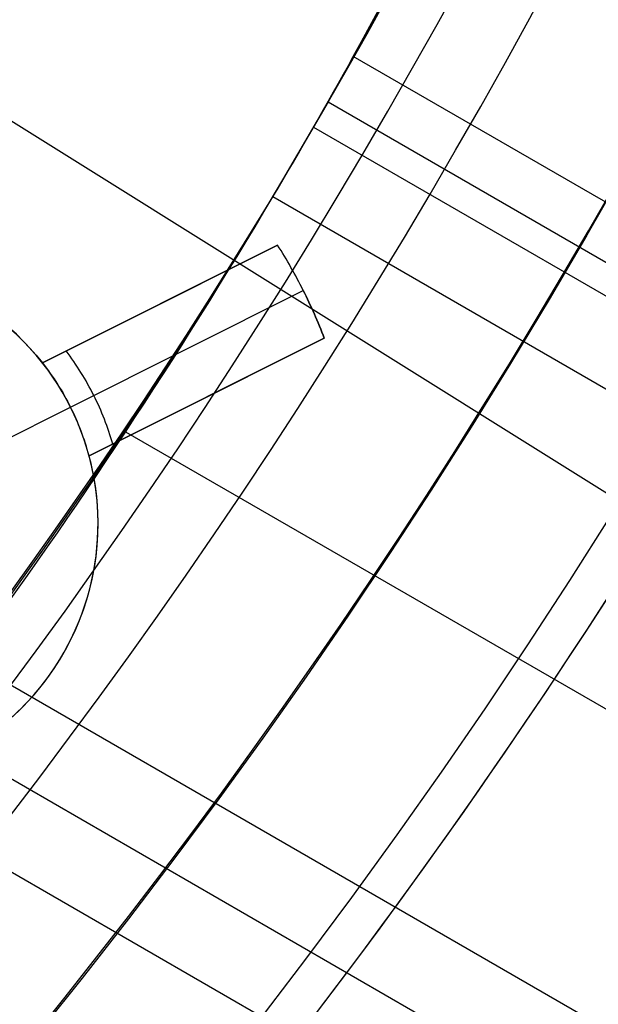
# Model space of a CAD drawing. Extents: x 16051 to 17254, y -2088 to -1046.
# Tile 30 of 62: x 16698.06 to 16703.61, y -1742.48 to -1733.02. Entities that reach past the tile are written whole.
import ezdxf

# ---------------------------------------------------------------- set-up
doc = ezdxf.new("R2010")
doc.units = 0
doc.layers.get('0').update_dxf_attribs({"linetype": 'CONTINUOUS'})
doc.layers.add('COLOR', color=7, linetype='CONTINUOUS')
doc.layers.add('LUZ', color=7, linetype='CONTINUOUS')

msp = doc.modelspace()

# ---------------------------------------------------------------- linework, layer by layer
for p, q in [((16708.72491494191, -1737.683498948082, 64.22825029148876), (16701.26187783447, -1733.374712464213, 64.2282502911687)), ((16708.29432557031, -1738.013457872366, 66.39653443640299), (16701.01937936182, -1733.813265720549, 66.39653443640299)), ((16700.88138962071, -1734.05180246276, 64.65119377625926), (16708.16091527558, -1738.254638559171, 64.65119377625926)), ((16707.84723697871, -1738.97030128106, 65.07413726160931), (16700.4896785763, -1734.722412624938, 65.07413718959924)), ((16699.07627498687, -1736.977238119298, 65.44447049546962), (17222.23388596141, -2039.02242564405, 65.44447049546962)), ((17220.90416698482, -2041.325566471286, 65.81480376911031), (16697.5515815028, -1739.167810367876, 65.81480377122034)), ((16697.07760533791, -1739.790925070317, 66.23774725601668), (17220.51585636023, -2041.998140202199, 66.23774725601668)), ((17220.12754573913, -2042.670713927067, 66.66069073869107), (16696.59214691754, -1740.407410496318, 66.66069074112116))]:
    msp.add_line(p, q)
at = {"extrusion": (0.1124755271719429, 0.1948133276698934, 0.9743700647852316)}
msp.add_lwpolyline([(-15309.47030365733, -6720.994009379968), (-15309.98085325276, -6720.685040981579), (-15310.48939906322, -6720.371376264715), (-15310.99588066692, -6720.053034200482), (-15311.50023783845, -6719.730034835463), (-15312.00241057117, -6719.402399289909), (-15312.50233909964, -6719.070149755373), (-15312.99996392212, -6718.733309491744), (-15313.49522582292, -6718.391902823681), (-15313.98806589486, -6718.045955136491), (-15314.47842556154, -6717.695492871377), (-15314.96624659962, -6717.340543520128), (-15315.45147116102, -6716.981135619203), (-15315.93404179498, -6716.617298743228), (-15316.41390147, -6716.24906349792), (-15316.89099359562, -6715.876461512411), (-15317.36526204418, -6715.499525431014), (-15317.83665117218, -6715.118288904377), (-15318.30510584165, -6714.732786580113), (-15318.7705714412, -6714.343054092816), (-15319.23299390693, -6713.949128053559), (-15319.69231974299, -6713.551046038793), (-15320.14849604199, -6713.148846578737), (-15320.6014705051, -6712.742569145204), (-15321.05119146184, -6712.332254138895), (-15321.49760788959, -6711.917942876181), (-15321.94066943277, -6711.499677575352), (-15322.38032642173, -6711.077501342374), (-15322.8165298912, -6710.651458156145), (-15323.24923159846, -6710.221592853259), (-15323.67838404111, -6709.787951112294), (-15324.10394047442, -6709.350579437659), (-15324.52585492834, -6708.909525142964), (-15324.94408222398, -6708.464836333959), (-15325.35857798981, -6708.016561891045), (-15325.76929867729, -6707.564751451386), (-15326.17620157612, -6707.10945539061), (-15326.579244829, -6706.65072480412), (-15326.9783874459, -6706.188611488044), (-15327.37358931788, -6705.723167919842), (-15327.76481123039, -6705.25444723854), (-15328.15201487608, -6704.782503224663), (-15328.53516286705, -6704.307390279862), (-15328.91421874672, -6703.829163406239), (-15329.28914700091, -6703.347878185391), (-15329.65991306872, -6702.863590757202), (-15330.02648335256, -6702.376357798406), (-15330.38882522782, -6701.886236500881), (-15330.74690705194, -6701.393284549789), (-15331.10069817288, -6700.897560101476), (-15331.4501689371, -6700.399121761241), (-15331.79529069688, -6699.898028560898), (-15332.13603581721, -6699.394339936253), (-15332.47237768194, -6698.888115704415), (-15332.80429069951, -6698.379416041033), (-15333.131750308, -6697.868301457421), (-15333.45473297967, -6697.354832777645), (-15333.77321622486, -6696.839071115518), (-15334.08717859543, -6696.321077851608), (-15334.39659968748, -6695.800914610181), (-15334.7014601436, -6695.278643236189), (-15335.00174165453, -6694.754325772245), (-15335.29742696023, -6694.228024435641), (-15335.58849985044, -6693.699801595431), (-15335.87494516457, -6693.16971974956), (-15336.15674879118, -6692.637841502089), (-15336.4338976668, -6692.10422954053), (-15336.70637977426, -6691.56894661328), (-15336.97418414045, -6691.032055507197), (-15337.23730083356, -6690.493619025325), (-15337.49572095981, -6689.953699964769), (-15337.74943665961, -6689.41236109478), (-15337.9984411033, -6688.869665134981), (-15338.24272848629, -6688.325674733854), (-15338.48229402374, -6687.780452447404), (-15338.71713394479, -6687.234060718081), (-15338.94724548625, -6686.686561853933), (-15339.1726268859, -6686.138018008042), (-15339.39327737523, -6685.588491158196), (-15339.60919717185, -6685.038043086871), (-15339.82038747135, -6684.486735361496), (-15340.02685043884, -6683.934629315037), (-15340.22858919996, -6683.381786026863), (-15340.42560783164, -6682.828266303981), (-15340.61791135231, -6682.274130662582), (-15340.80550571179, -6681.719439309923), (-15340.98839778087, -6681.164252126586), (-15341.16659534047, -6680.60862864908), (-15341.34010707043, -6680.05262805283), (-15341.50894253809, -6679.496309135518), (-15341.67311218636, -6678.939730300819), (-15341.83262732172, -6678.382949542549), (-15341.98750010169, -6677.826024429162), (-15342.13774352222, -6677.269012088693), (-15342.28337140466, -6676.711969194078), (-15342.42439838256, -6676.154951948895), (-15342.56083988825, -6675.598016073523), (-15342.69271213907, -6675.04121679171), (-15342.82003212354, -6674.484608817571), (-15342.9428175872, -6673.928246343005), (-15343.06108701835, -6673.37218302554), (-15343.17485963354, -6672.816471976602), (-15343.28415536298, -6672.261165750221), (-15343.38899483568, -6671.70631633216), (-15343.48939936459, -6671.15197512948), (-15343.58539093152, -6670.598192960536), (-15343.67699217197, -6670.045020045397), (-15343.76422635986, -6669.492505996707), (-15343.84711739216, -6668.940699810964), (-15343.92568977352, -6668.389649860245), (-15343.99996860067, -6667.839403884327), (-15344.06997954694, -6667.290008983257), (-15344.13574884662, -6666.741511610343), (-15344.19730327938, -6666.19395756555), (-15344.25467015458, -6665.64739198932), (-15344.30787729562, -6665.101859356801), (-15344.35695302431, -6664.5574034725), (-15344.4019261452, -6664.014067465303), (-15344.44282592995, -6663.471893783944), (-15344.4796821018, -6662.930924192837), (-15344.51252481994, -6662.391199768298), (-15344.54138466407, -6661.852760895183), (-15344.56629261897, -6661.315647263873), (-15344.58728005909, -6660.779897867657), (-15344.60437873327, -6660.245551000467), (-15344.61762074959, -6659.712644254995), (-15344.6270385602, -6659.181214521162), (-15344.63266494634, -6658.651297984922), (-15344.63453300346, -6658.122930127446), (-15344.6327337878, -6657.604389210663), (-15344.62731513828, -6657.08435597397), (-15344.61824576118, -6656.562863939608), (-15344.60549465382, -6656.039947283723), (-15344.58903111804, -6655.51564083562), (-15344.56882477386, -6654.989980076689), (-15344.54484557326, -6654.463001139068), (-15344.51706381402, -6653.934740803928), (-15344.48545015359, -6653.405236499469), (-15344.44997562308, -6652.874526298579), (-15344.41061164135, -6652.342648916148), (-15344.36733002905, -6651.809643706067), (-15344.32010302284, -6651.275550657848), (-15344.26890328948, -6650.740410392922), (-15344.21370394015, -6650.204264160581), (-15344.15447854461, -6649.667153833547), (-15344.09120114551, -6649.129121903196), (-15344.02384627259, -6648.590211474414), (-15343.952388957, -6648.050466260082), (-15343.87680474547, -6647.509930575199), (-15343.79706971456, -6646.968649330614), (-15343.71316048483, -6646.426668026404), (-15343.62505423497, -6645.884032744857), (-15343.53272871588, -6645.340790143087), (-15343.43616226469, -6644.796987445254), (-15343.33533381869, -6644.252672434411), (-15343.2302229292, -6643.707893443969), (-15343.1208097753, -6643.162699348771), (-15343.00707517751, -6642.617139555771), (-15342.8890006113, -6642.07126399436), (-15342.76656822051, -6641.525123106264), (-15342.63976083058, -6640.978767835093), (-15342.50856196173, -6640.432249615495), (-15342.37295584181, -6639.885620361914), (-15342.23292741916, -6639.338932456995), (-15342.08846237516, -6638.792238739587), (-15341.93954713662, -6638.245592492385), (-15341.78616888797, -6637.699047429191), (-15341.62831558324, -6637.15265768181), (-15341.46597595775, -6636.606477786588), (-15341.29913953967, -6636.060562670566), (-15341.12779666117, -6635.514967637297), (-15340.95193846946, -6634.969748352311), (-15340.77155693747, -6634.424960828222), (-15340.58664487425, -6633.880661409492), (-15340.39719593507, -6633.336906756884), (-15340.20320463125, -6632.793753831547), (-15340.00466633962, -6632.251259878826), (-15339.80157731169, -6631.709482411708), (-15339.59393468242, -6631.168479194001), (-15339.38173647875, -6630.628308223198), (-15339.16498162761, -6630.089027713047), (-15338.94366996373, -6629.55069607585), (-15338.71780223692, -6629.013371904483), (-15338.48738011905, -6628.477113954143), (-15338.25240621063, -6627.941981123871), (-15338.01288404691, -6627.40803243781), (-15337.76881810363, -6626.875327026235), (-15337.52021380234, -6626.343924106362), (-15337.26707751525, -6625.813882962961), (-15337.00941656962, -6625.285262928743), (-15336.74723925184, -6624.758123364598), (-15336.48055481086, -6624.232523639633), (-15336.20937346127, -6623.708523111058), (-15335.93370638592, -6623.186181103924), (-15335.65356573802, -6622.665556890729), (-15335.36896464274, -6622.146709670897), (-15335.07991719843, -6621.629698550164), (-15334.78643847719, -6621.114582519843), (-15334.48854452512, -6620.601420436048), (-15334.18625236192, -6620.090270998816), (-15333.87957998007, -6619.581192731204), (-15333.5685463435, -6619.074243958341), (-15333.25317138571, -6618.569482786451), (-15332.93347600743, -6618.066967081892), (-15332.60948207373, -6617.566754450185), (-15332.28121241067, -6617.068902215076), (-15331.94869080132, -6616.573467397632), (-15331.61194198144, -6616.080506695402), (-15331.2709916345, -6615.590076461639), (-15330.92586638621, -6615.102232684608), (-15330.57659379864, -6614.617030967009), (-15330.22320236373, -6614.134526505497), (-15329.86572149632, -6613.654774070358), (-15329.50418152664, -6613.1778279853), (-15329.13861369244, -6612.703742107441), (-15328.7690501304, -6612.232569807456), (-15328.39552386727, -6611.764363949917), (-15328.01806881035, -6611.299176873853), (-15327.63671973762, -6610.837060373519), (-15327.25151228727, -6610.378065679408), (-15326.86248294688, -6609.92224343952), (-15326.46966904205, -6609.469643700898), (-15326.0731087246, -6609.020315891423), (-15325.67284096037, -6608.574308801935), (-15325.26890551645, -6608.131670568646), (-15324.86134294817, -6607.69244865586), (-15324.45019458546, -6607.256689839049), (-15324.03550251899, -6606.824440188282), (-15323.61730958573, -6606.395745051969), (-15323.19565935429, -6605.970649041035), (-15322.77059610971, -6605.54919601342), (-15322.342164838, -6605.131429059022), (-15321.91041121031, -6604.717390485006), (-15321.47538156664, -6604.307121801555), (-15321.03712289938, -6603.900663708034), (-15320.59568283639, -6603.498056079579), (-15320.15110962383, -6603.099337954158), (-15319.7034521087, -6602.704547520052), (-15319.25275972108, -6602.313722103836), (-15318.79908245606, -6601.926898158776), (-15318.34247085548, -6601.54411125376), (-15317.88297598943, -6601.165396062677), (-15317.42064943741, -6600.790786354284), (-15316.95554326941, -6600.420314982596), (-15316.4877100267, -6600.054013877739), (-15316.01720270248, -6599.691914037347), (-15315.54407472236, -6599.334045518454), (-15315.06837992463, -6598.980437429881), (-15314.59017254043, -6598.63111792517), (-15314.10950717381, -6598.286114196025), (-15313.62643878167, -6597.945452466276), (-15313.14102265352, -6597.609157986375), (-15312.65331439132, -6597.277255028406), (-15312.16336988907, -6596.949766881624), (-15311.67124531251, -6596.626715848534), (-15311.17699707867, -6596.308123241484), (-15310.68068183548, -6595.994009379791)], dxfattribs=at)
at = {"extrusion": (0.1124755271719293, 0.1948133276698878, 0.9743700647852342)}
msp.add_lwpolyline([(-15308.55944587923, -6595.994009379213), (-15309.08051549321, -6596.298800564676), (-15309.59963515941, -6596.60845085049), (-15310.11674160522, -6596.922942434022), (-15310.6317717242, -6597.242256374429), (-15311.14466260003, -6597.566372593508), (-15311.6553515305, -6597.895269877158), (-15312.16377605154, -6598.228925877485), (-15312.66987396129, -6598.567317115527), (-15313.17358334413, -6598.91041898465), (-15313.67484259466, -6599.258205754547), (-15314.17359044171, -6599.610650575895), (-15314.66976597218, -6599.967725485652), (-15315.16330865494, -6600.329401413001), (-15315.65415836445, -6600.695648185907), (-15316.14225540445, -6601.066434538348), (-15316.62754053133, -6601.441728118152), (-15317.10995497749, -6601.821495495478), (-15317.58944047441, -6602.205702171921), (-15318.06593927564, -6602.594312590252), (-15318.53939417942, -6602.987290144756), (-15319.00974855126, -6603.384597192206), (-15319.47694634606, -6603.786195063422), (-15319.94093213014, -6604.192044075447), (-15320.40165110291, -6604.602103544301), (-15320.85904911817, -6605.016331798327), (-15321.31307270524, -6605.434686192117), (-15321.7636690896, -6605.857123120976), (-15322.21078621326, -6606.283598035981), (-15322.65437275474, -6606.714065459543), (-15323.09437814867, -6607.148479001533), (-15323.53075260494, -6607.586791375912), (-15323.96344712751, -6608.028954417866), (-15324.3924135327, -6608.474919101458), (-15324.81760446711, -6608.924635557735), (-15325.238973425, -6609.378053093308), (-15325.6564747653, -6609.835120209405), (-15326.070063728, -6610.295784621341), (-15326.47969645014, -6610.759993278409), (-15326.88532998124, -6611.22769238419), (-15327.28692229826, -6611.698827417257), (-15327.68443231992, -6612.173343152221), (-15328.07781992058, -6612.651183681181), (-15328.4670459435, -6613.132292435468), (-15328.85207221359, -6613.616612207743), (-15329.23286154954, -6614.104085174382), (-15329.60937777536, -6614.594652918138), (-15329.98158573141, -6615.08825645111), (-15330.34945128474, -6615.584836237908), (-15330.71294133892, -6616.084332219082), (-15331.07202384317, -6616.586683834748), (-15331.42666780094, -6617.091830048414), (-15331.77684327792, -6617.599709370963), (-15332.12252140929, -6618.11025988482), (-15332.46367440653, -6618.623419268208), (-15332.80027556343, -6619.139124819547), (-15333.13229926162, -6619.657313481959), (-15333.45972097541, -6620.177921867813), (-15333.78251727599, -6620.700886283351), (-15334.10066583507, -6621.226142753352), (-15334.41414542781, -6621.753627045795), (-15334.72293593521, -6622.283274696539), (-15335.02701834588, -6622.815021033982), (-15335.32637475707, -6623.348801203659), (-15335.62098837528, -6623.884550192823), (-15335.91084351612, -6624.422202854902), (-15336.19592560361, -6624.961693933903), (-15336.4762211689, -6625.502958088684), (-15336.75171784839, -6626.045929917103), (-15337.02240438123, -6626.590543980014), (-15337.28827060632, -6627.136734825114), (-15337.54930745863, -6627.684437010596), (-15337.80550696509, -6628.233585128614), (-15338.0568622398, -6628.784113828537), (-15338.30336747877, -6629.335957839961), (-15338.54501795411, -6629.889051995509), (-15338.78181000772, -6630.443331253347), (-15339.01374104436, -6630.998730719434), (-15339.24080952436, -6631.555185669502), (-15339.46301495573, -6632.112631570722), (-15339.68035788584, -6632.671004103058), (-15339.89283989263, -6633.230239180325), (-15340.10046357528, -6633.790272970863), (-15340.30323254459, -6634.351041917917), (-15340.50115141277, -6634.912482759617), (-15340.69422578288, -6635.474532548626), (-15340.88246223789, -6636.037128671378), (-15341.06586832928, -6636.600208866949), (-15341.2444525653, -6637.163711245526), (-15341.41822439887, -6637.727574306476), (-15341.58719421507, -6638.291736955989), (-15341.75137331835, -6638.856138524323), (-15341.91077391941, -6639.420718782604), (-15342.06540912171, -6639.9854179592), (-15342.21529290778, -6640.550176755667), (-15342.36044012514, -6641.114936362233), (-15342.50086647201, -6641.67963847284), (-15342.63658848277, -6642.24422529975), (-15342.76762351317, -6642.808639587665), (-15342.89398972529, -6643.372824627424), (-15343.01570607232, -6643.936724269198), (-15343.13279228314, -6644.500282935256), (-15343.24526884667, -6645.06344563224), (-15343.35315699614, -6645.626157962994), (-15343.4564786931, -6646.188366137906), (-15343.55525661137, -6646.750016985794), (-15343.64951412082, -6647.311057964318), (-15343.73927527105, -6647.871437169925), (-15343.82456477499, -6648.431103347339), (-15343.90540799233, -6648.990005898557), (-15343.98183091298, -6649.548094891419), (-15344.05386014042, -6650.105321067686), (-15344.12152287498, -6650.661635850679), (-15344.18484689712, -6651.216991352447), (-15344.24386055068, -6651.771340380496), (-15344.29859272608, -6652.324636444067), (-15344.34907284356, -6652.876833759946), (-15344.39533083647, -6653.427887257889), (-15344.43739713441, -6653.977752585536), (-15344.47530264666, -6654.526386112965), (-15344.50907874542, -6655.073744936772), (-15344.53875724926, -6655.61978688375), (-15344.56437040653, -6656.164470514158), (-15344.58595087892, -6656.707755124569), (-15344.60353172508, -6657.249600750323), (-15344.61714638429, -6657.789968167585), (-15344.62682866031, -6658.328818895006), (-15344.63261270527, -6658.866115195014), (-15344.63453300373, -6659.401820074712), (-15344.63278133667, -6659.913463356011), (-15344.62750615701, -6660.426560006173), (-15344.61867739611, -6660.941077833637), (-15344.60626526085, -6661.456984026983), (-15344.59024024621, -6661.974245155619), (-15344.57057314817, -6662.492827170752), (-15344.54723507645, -6663.012695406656), (-15344.52019746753, -6663.533814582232), (-15344.48943209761, -6664.056148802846), (-15344.45491109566, -6664.579661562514), (-15344.4166069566, -6665.104315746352), (-15344.37449255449, -6665.630073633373), (-15344.32854115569, -6666.156896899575), (-15344.27872643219, -6666.68474662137), (-15344.22502247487, -6667.213583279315), (-15344.16740380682, -6667.743366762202), (-15344.1058453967, -6668.274056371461), (-15344.04032267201, -6668.805610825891), (-15343.97081153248, -6669.337988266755), (-15343.89728836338, -6669.871146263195), (-15343.8197300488, -6670.405041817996), (-15343.73811398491, -6670.939631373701), (-15343.65241809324, -6671.474870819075), (-15343.56262083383, -6672.010715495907), (-15343.46870121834, -6672.547120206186), (-15343.37063882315, -6673.084039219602), (-15343.26841380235, -6673.621426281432), (-15343.16200690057, -6674.159234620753), (-15343.05139946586, -6674.697416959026), (-15342.93657346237, -6675.23592551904), (-15342.81751148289, -6675.774712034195), (-15342.69419676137, -6676.313727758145), (-15342.5666131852, -6676.852923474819), (-15342.43474530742, -6677.392249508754), (-15342.29857835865, -6677.9316557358), (-15342.15809825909, -6678.471091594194), (-15342.01329163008, -6679.010506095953), (-15341.86414580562, -6679.549847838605), (-15341.71064884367, -6680.089065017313), (-15341.55278953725, -6680.628105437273), (-15341.39055742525, -6681.166916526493), (-15341.22394280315, -6681.705445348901), (-15341.05293673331, -6682.243638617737), (-15340.87753105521, -6682.781442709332), (-15340.69771839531, -6683.318803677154), (-15340.51349217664, -6683.855667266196), (-15340.32484662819, -6684.391978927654), (-15340.13177679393, -6684.927683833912), (-15339.93427854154, -6685.462726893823), (-15339.73234857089, -6685.997052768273), (-15339.5259844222, -6686.530605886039), (-15339.31518448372, -6687.063330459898), (-15339.09994799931, -6687.595170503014), (-15338.88027507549, -6688.126069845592), (-15338.6561666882, -6688.655972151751), (-15338.42762468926, -6689.184820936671), (-15338.1946518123, -6689.712559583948), (-15337.95725167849, -6690.239131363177), (-15337.71542880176, -6690.76447944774), (-15337.46918859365, -6691.288546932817), (-15337.21853736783, -6691.811276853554), (-15336.9634823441, -6692.332612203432), (-15336.70403165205, -6692.852495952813), (-15336.44019433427, -6693.370871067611), (-15336.17198034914, -6693.88768052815), (-15335.89940057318, -6694.402867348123), (-15335.62246680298, -6694.916374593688), (-15335.34119175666, -6695.428145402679), (-15335.05558907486, -6695.938123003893), (-15334.76567332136, -6696.446250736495), (-15334.47145998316, -6696.952472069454), (-15334.17296547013, -6697.456730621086), (-15333.87020711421, -6697.958970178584), (-15333.56320316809, -6698.459134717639), (-15333.25197280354, -6698.957168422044), (-15332.93653610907, -6699.4530157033), (-15332.61691408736, -6699.946621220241), (-15332.29312865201, -6700.437929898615), (-15331.96520262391, -6700.926886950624), (-15331.63315972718, -6701.413437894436), (-15331.2970245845, -6701.897528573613), (-15330.95682271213, -6702.379105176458), (-15330.6125805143, -6702.85811425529), (-15330.26432527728, -6703.334502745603), (-15329.91208516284, -6703.808217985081), (-15329.55588920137, -6704.279207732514), (-15329.19576728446, -6704.747420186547), (-15328.83175015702, -6705.212804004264), (-15328.463869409, -6705.675308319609), (-15328.09215746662, -6706.134882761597), (-15327.71664758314, -6706.591477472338), (-15327.33737382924, -6707.045043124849), (-15326.95437108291, -6707.495530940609), (-15326.56767501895, -6707.942892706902), (-15326.17732209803, -6708.387080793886), (-15325.78334955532, -6708.828048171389), (-15325.38579538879, -6709.26574842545), (-15324.98469834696, -6709.700135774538), (-15324.58009791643, -6710.131165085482), (-15324.17203430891, -6710.558791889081), (-15323.76054844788, -6710.982972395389), (-15323.34568195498, -6711.403663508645), (-15322.92747713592, -6711.820822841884), (-15322.50597696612, -6712.23440873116), (-15322.08122507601, -6712.644380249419), (-15321.65326573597, -6713.050697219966), (-15321.222143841, -6713.453320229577), (-15320.78790489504, -6713.852210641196), (-15320.35059499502, -6714.247330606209), (-15319.91026081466, -6714.63864307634), (-15319.46694958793, -6715.026111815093), (-15319.02070909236, -6715.409701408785), (-15318.57158763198, -6715.789377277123), (-15318.11963402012, -6716.165105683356), (-15317.66489756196, -6716.53685374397), (-15317.20742803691, -6716.904589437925), (-15316.74727568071, -6717.268281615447), (-15316.28449116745, -6717.627900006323), (-15315.81912559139, -6717.983415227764), (-15315.35123044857, -6718.334798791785), (-15314.88085761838, -6718.682023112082), (-15314.40805934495, -6719.02506151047), (-15313.93288821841, -6719.363888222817), (-15313.45539715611, -6719.698478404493), (-15312.97563938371, -6720.028808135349), (-15312.49366841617, -6720.354854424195), (-15312.00953803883, -6720.676595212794), (-15311.52330228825, -6720.994009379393)], dxfattribs=at)
at = {"extrusion": (0.1124755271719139, 0.1948133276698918, 0.9743700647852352)}
msp.add_lwpolyline([(-15314.92049179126, -6595.994009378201), (-15315.39590661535, -6596.329127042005), (-15315.86907008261, -6596.668318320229), (-15316.3399330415, -6597.011559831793), (-15316.80844663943, -6597.358827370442), (-15317.27456233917, -6597.710095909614), (-15317.73823193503, -6598.065339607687), (-15318.19940756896, -6598.424531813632), (-15318.65804174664, -6598.787645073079), (-15319.11408735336, -6599.154651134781), (-15319.56749766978, -6599.525520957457), (-15320.0182263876, -6599.900224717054), (-15320.46622762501, -6600.278731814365), (-15320.91145594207, -6600.661010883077), (-15321.35386635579, -6601.047029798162), (-15321.7934143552, -6601.436755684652), (-15322.23005591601, -6601.830154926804), (-15322.66374751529, -6602.227193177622), (-15323.09444614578, -6602.627835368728), (-15323.52210933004, -6603.032045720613), (-15323.94669513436, -6603.439787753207), (-15324.36816218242, -6603.85102429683), (-15324.78646966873, -6604.265717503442), (-15325.20157737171, -6604.683828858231), (-15325.61344566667, -6605.10531919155), (-15326.02203553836, -6605.53014869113), (-15326.42730859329, -6605.958276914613), (-15326.82922707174, -6606.389662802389), (-15327.22775385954, -6606.82426469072), (-15327.62285249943, -6607.262040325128), (-15328.01448720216, -6607.70294687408), (-15328.40262285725, -6608.146940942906), (-15328.78722504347, -6608.593978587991), (-15329.16826003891, -6609.044015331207), (-15329.54569483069, -6609.497006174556), (-15329.91949712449, -6609.952905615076), (-15330.28963535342, -6610.411667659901), (-15330.65607868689, -6610.87324584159), (-15331.0187970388, -6611.337593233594), (-15331.37776107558, -6611.804662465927), (-15331.73294222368, -6612.274405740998), (-15332.08431267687, -6612.746774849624), (-15332.43184540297, -6613.221721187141), (-15332.77551415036, -6613.699195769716), (-15333.11529345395, -6614.179149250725), (-15333.45115864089, -6614.66153193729), (-15333.78308583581, -6615.146293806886), (-15334.11105196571, -6615.633384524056), (-15334.43503476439, -6616.122753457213), (-15334.75501277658, -6616.614349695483), (-15335.07096536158, -6617.108122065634), (-15335.38287269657, -6617.604019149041), (-15335.69071577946, -6618.101989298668), (-15335.99447643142, -6618.601980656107), (-15336.29413729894, -6619.103941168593), (-15336.58968185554, -6619.607818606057), (-15336.88109440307, -6620.113560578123), (-15337.16836007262, -6620.621114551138), (-15337.45146482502, -6621.130427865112), (-15337.73039545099, -6621.641447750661), (-15338.00513957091, -6622.15412134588), (-15338.27568563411, -6622.668395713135), (-15338.54202291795, -6623.184217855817), (-15338.80414152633, -6623.701534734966), (-15339.06203238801, -6624.220293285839), (-15339.31568725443, -6624.740440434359), (-15339.56509869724, -6625.261923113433), (-15339.81026010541, -6625.784688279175), (-15340.0511656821, -6626.308682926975), (-15340.28781044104, -6626.83385410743), (-15340.52019020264, -6627.360148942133), (-15340.74830158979, -6627.887514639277), (-15340.97214202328, -6628.415898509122), (-15341.1917097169, -6628.945247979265), (-15341.40700367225, -6629.475510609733), (-15341.6180236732, -6630.006634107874), (-15341.8247702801, -6630.538566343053), (-15342.02724482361, -6631.071255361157), (-15342.22544939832, -6631.604649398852), (-15342.41938685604, -6632.138696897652), (-15342.60906079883, -6632.673346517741), (-15342.79447557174, -6633.208547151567), (-15342.97563625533, -6633.744247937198), (-15343.15254865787, -6634.280398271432), (-15343.32521930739, -6634.816947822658), (-15343.49365544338, -6635.353846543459), (-15343.65786500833, -6635.891044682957), (-15343.81785663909, -6636.4284927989), (-15343.97363965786, -6636.966141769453), (-15344.12522406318, -6637.50394280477), (-15344.27262052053, -6638.041847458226), (-15344.41584035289, -6638.579807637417), (-15344.55489553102, -6639.117775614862), (-15344.68979866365, -6639.655704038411), (-15344.82056298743, -6640.19354594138), (-15344.94720235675, -6640.731254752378), (-15345.06973123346, -6641.268784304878), (-15345.18816467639, -6641.806088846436), (-15345.30251833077, -6642.343123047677), (-15345.41280841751, -6642.879842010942), (-15345.51905172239, -6643.416201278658), (-15345.62126558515, -6643.952156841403), (-15345.71946788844, -6644.487665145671), (-15345.81367704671, -6645.02268310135), (-15345.90391199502, -6645.557168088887), (-15345.99019217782, -6646.091077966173), (-15346.07253753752, -6646.624371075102), (-15346.15096850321, -6647.157006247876), (-15346.22550597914, -6647.688942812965), (-15346.2961713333, -6648.22014060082), (-15346.36298638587, -6648.750559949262), (-15346.4259733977, -6649.280161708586), (-15346.48515505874, -6649.808907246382), (-15346.54055447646, -6650.336758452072), (-15346.5921951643, -6650.863677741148), (-15346.64010103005, -6651.389628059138), (-15346.68429636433, -6651.914572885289), (-15346.724805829, -6652.438476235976), (-15346.76165444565, -6652.961302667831), (-15346.79486758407, -6653.483017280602), (-15346.82447095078, -6654.003585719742), (-15346.85049057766, -6654.522974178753), (-15346.87295281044, -6655.041149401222), (-15346.89188429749, -6655.558078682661), (-15346.90731197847, -6656.073729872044), (-15346.91926307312, -6656.588071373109), (-15346.92776507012, -6657.101072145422), (-15346.93284571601, -6657.612701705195), (-15346.9345330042, -6658.122930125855), (-15346.93278552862, -6658.642178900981), (-15346.92752331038, -6659.162878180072), (-15346.91871685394, -6659.68499640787), (-15346.90633692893, -6660.208501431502), (-15346.89035458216, -6660.733360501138), (-15346.87074114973, -6661.259540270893), (-15346.8474682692, -6661.787006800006), (-15346.82050789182, -6662.315725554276), (-15346.78983229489, -6662.845661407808), (-15346.75541409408, -6663.37677864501), (-15346.71722625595, -6663.909040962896), (-15346.67524211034, -6664.442411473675), (-15346.62943536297, -6664.976852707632), (-15346.57978010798, -6665.512326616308), (-15346.52625084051, -6666.048794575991), (-15346.46882246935, -6666.586217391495), (-15346.40747032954, -6667.124555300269), (-15346.342170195, -6667.663767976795), (-15346.27289829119, -6668.203814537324), (-15346.19963130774, -6668.744653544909), (-15346.12234641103, -6669.286243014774), (-15346.0410212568, -6669.828540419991), (-15345.95563400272, -6670.371502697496), (-15345.86616332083, -6670.915086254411), (-15345.7725884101, -6671.459246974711), (-15345.67488900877, -6672.003940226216), (-15345.5730454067, -6672.549120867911), (-15345.46703845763, -6673.094743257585), (-15345.35684959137, -6673.640761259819), (-15345.24246082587, -6674.187128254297), (-15345.12385477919, -6674.733797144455), (-15345.0010146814, -6675.280720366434), (-15344.87392438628, -6675.827849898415), (-15344.74256838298, -6676.375137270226), (-15344.60693180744, -6676.922533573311), (-15344.46700045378, -6677.469989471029), (-15344.3227607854, -6678.017455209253), (-15344.17419994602, -6678.564880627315), (-15344.02130577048, -6679.112215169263), (-15343.86406679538, -6679.659407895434), (-15343.70247226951, -6680.206407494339), (-15343.53651216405, -6680.753162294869), (-15343.36617718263, -6681.299620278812), (-15343.19145877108, -6681.845729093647), (-15343.01234912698, -6682.391436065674), (-15342.82884120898, -6682.936688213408), (-15342.64092874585, -6683.481432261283), (-15342.44860624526, -6684.025614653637), (-15342.25186900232, -6684.569181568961), (-15342.05071310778, -6685.112078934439), (-15341.845135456, -6685.65425244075), (-15341.63513375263, -6686.195647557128), (-15341.42070652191, -6686.736209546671), (-15341.20185311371, -6687.275883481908), (-15340.97857371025, -6687.814614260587), (-15340.75086933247, -6688.352346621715), (-15340.51874184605, -6688.8890251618), (-15340.28219396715, -6689.424594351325), (-15340.04122926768, -6689.958998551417), (-15339.79585218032, -6690.492182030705), (-15339.54606800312, -6691.024088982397), (-15339.29188290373, -6691.554663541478), (-15339.03330392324, -6692.083849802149), (-15338.77033897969, -6692.611591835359), (-15338.50299687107, -6693.137833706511), (-15338.23128727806, -6693.662519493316), (-15337.95522076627, -6694.185593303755), (-15337.6748087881, -6694.70699929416), (-15337.39006368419, -6695.226681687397), (-15337.10099868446, -6695.744584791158), (-15336.80762790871, -6696.260653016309), (-15336.50996636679, -6696.774830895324), (-15336.20802995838, -6697.287063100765), (-15335.90183547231, -6697.797294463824), (-15335.59140058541, -6698.305469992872), (-15335.276743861, -6698.81153489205), (-15334.95788474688, -6699.315434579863), (-15334.63484357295, -6699.817114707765), (-15334.30764154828, -6700.316521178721), (-15333.97630075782, -6700.813600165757), (-15333.64084415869, -6701.30829813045), (-15333.30129557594, -6701.800561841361), (-15332.95767969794, -6702.290338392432), (-15332.6100220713, -6702.777575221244), (-15332.25834909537, -6703.262220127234), (-15331.9026880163, -6703.744221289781), (-15331.54306692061, -6704.223527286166), (-15331.17951472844, -6704.700087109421), (-15330.81206118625, -6705.173850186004), (-15330.44073685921, -6705.644766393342), (-15330.06557312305, -6706.112786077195), (-15329.68660215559, -6706.577860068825), (-15329.30385692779, -6707.039939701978), (-15328.91737119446, -6707.498976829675), (-15328.52717948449, -6707.954923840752), (-15328.13331709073, -6708.407733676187), (-15327.73582005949, -6708.857359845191), (-15327.33472517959, -6709.303756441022), (-15326.93006997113, -6709.746878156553), (-15326.52189267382, -6710.18668029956), (-15326.11023223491, -6710.623118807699), (-15325.69512829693, -6711.056150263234), (-15325.27662118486, -6711.485731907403), (-15324.85475189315, -6711.911821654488), (-15324.4295620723, -6712.334378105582), (-15324.00109401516, -6712.753360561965), (-15323.56939064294, -6713.168729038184), (-15323.13449549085, -6713.580444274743), (-15322.69645269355, -6713.988467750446), (-15322.25530697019, -6714.392761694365), (-15321.81110360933, -6714.793289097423), (-15321.36388845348, -6715.190013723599), (-15320.91370788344, -6715.582900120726), (-15320.4606088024, -6715.971913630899), (-15320.00463861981, -6716.357020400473), (-15319.54584523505, -6716.738187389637), (-15319.0842770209, -6717.115382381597), (-15318.61998280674, -6717.488573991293), (-15318.15301186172, -6717.857731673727), (-15317.68341387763, -6718.222825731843), (-15317.21123895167, -6718.583827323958), (-15316.73653756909, -6718.940708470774), (-15316.25936058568, -6719.293442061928), (-15315.77975921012, -6719.642001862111), (-15315.2977849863, -6719.986362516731), (-15314.81348977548, -6720.326499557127), (-15314.32692573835, -6720.662389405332), (-15313.83814531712, -6720.994009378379)], dxfattribs=at)
at = {"extrusion": (0.1124755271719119, 0.1948133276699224, 0.9743700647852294)}
msp.add_lwpolyline([(-15315.67810926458, -6720.994009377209), (-15316.14404000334, -6720.656685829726), (-15316.60769940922, -6720.315426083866), (-15317.06904060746, -6719.970253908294), (-15317.52801703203, -6719.62119384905), (-15317.98458244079, -6719.268271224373), (-15318.43869093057, -6718.911512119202), (-15318.89029695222, -6718.550943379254), (-15319.33935532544, -6718.18659260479), (-15319.78582125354, -6717.818488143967), (-15320.22965033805, -6717.446659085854), (-15320.67079859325, -6717.071135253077), (-15321.10922246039, -6716.691947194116), (-15321.54487882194, -6716.309126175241), (-15321.97772501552, -6715.922704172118), (-15322.40771884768, -6715.532713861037), (-15322.83481860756, -6715.139188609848), (-15323.25898308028, -6714.742162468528), (-15323.68017156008, -6714.341670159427), (-15324.09834386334, -6713.937747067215), (-15324.51346034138, -6713.530429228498), (-15324.92548189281, -6713.119753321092), (-15325.33436997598, -6712.705756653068), (-15325.74008662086, -6712.288477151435), (-15326.14259444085, -6711.86795335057), (-15326.54185664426, -6711.444224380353), (-15326.93783704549, -6711.017329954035), (-15327.33050007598, -6710.587310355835), (-15327.71981079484, -6710.154206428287), (-15328.10573489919, -6709.718059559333), (-15328.48823873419, -6709.278911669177), (-15328.86728930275, -6708.836805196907), (-15329.242854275, -6708.3917830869), (-15329.61490199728, -6707.943888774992), (-15329.98340150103, -6707.493166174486), (-15330.34832251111, -6707.039659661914), (-15330.70963545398, -6706.583414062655), (-15331.06731146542, -6706.124474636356), (-15331.42132239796, -6705.662887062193), (-15331.77164082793, -6705.198697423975), (-15332.11824006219, -6704.731952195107), (-15332.46109414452, -6704.262698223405), (-15332.80017786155, -6703.790982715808), (-15333.13546674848, -6703.316853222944), (-15333.46693709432, -6702.840357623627), (-15333.79456594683, -6702.361544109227), (-15334.11833111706, -6701.880461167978), (-15334.43821118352, -6701.397157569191), (-15334.75418549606, -6700.911682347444), (-15335.06623417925, -6700.424084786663), (-15335.3743381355, -6699.934414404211), (-15335.67847904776, -6699.442720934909), (-15335.97863938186, -6698.949054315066), (-15336.27480238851, -6698.453464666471), (-15336.56695210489, -6697.956002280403), (-15336.85507335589, -6697.456717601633), (-15337.13915175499, -6696.955661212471), (-15337.41917370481, -6696.452883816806), (-15337.69512639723, -6695.948436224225), (-15337.9669978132, -6695.442369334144), (-15338.23477672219, -6694.934734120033), (-15338.4984526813, -6694.425581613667), (-15338.75801603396, -6693.9149628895), (-15339.01345790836, -6693.402929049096), (-15339.26477021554, -6692.889531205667), (-15339.51194564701, -6692.374820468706), (-15339.75497767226, -6691.858847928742), (-15339.99386053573, -6691.341664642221), (-15340.22858925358, -6690.823321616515), (-15340.4591596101, -6690.303869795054), (-15340.68556815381, -6689.783360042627), (-15340.90781219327, -6689.261843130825), (-15341.12588979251, -6688.739369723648), (-15341.33979976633, -6688.215990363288), (-15341.54954167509, -6687.691755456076), (-15341.7551158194, -6687.166715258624), (-15341.95652323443, -6686.640919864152), (-15342.15376568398, -6686.114419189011), (-15342.34684565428, -6685.587262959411), (-15342.53576634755, -6685.059500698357), (-15342.72053167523, -6684.5311817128), (-15342.9011462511, -6684.002355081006), (-15343.07761538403, -6683.473069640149), (-15343.24994507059, -6682.943373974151), (-15343.41814198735, -6682.413316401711), (-15343.58221348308, -6681.882944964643), (-15343.74216757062, -6681.352307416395), (-15343.89801291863, -6680.821451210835), (-15344.04975884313, -6680.290423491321), (-15344.19741529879, -6679.759271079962), (-15344.34099287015, -6679.228040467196), (-15344.48050276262, -6678.696777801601), (-15344.61595679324, -6678.165528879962), (-15344.7473673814, -6677.634339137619), (-15344.8747475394, -6677.103253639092), (-15344.99811086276, -6676.572317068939), (-15345.11747152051, -6676.04157372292), (-15345.23284424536, -6675.511067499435), (-15345.34424432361, -6674.980841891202), (-15345.45168758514, -6674.450939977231), (-15345.55519039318, -6673.921404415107), (-15345.654769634, -6673.392277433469), (-15345.75044270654, -6672.863600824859), (-15345.84222751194, -6672.335415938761), (-15345.93014244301, -6671.807763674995), (-15346.01420637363, -6671.280684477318), (-15346.09443864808, -6670.754218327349), (-15346.17085907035, -6670.228404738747), (-15346.24348789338, -6669.703282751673), (-15346.31234580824, -6669.1788909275), (-15346.37745393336, -6668.655267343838), (-15346.43883380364, -6668.132449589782), (-15346.49650735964, -6667.610474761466), (-15346.55049693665, -6667.089379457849), (-15346.60082525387, -6666.569199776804), (-15346.6475154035, -6666.049971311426), (-15346.69059083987, -6665.531729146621), (-15346.73007536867, -6665.014507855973), (-15346.76599313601, -6664.498341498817), (-15346.7983686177, -6663.983263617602), (-15346.82722660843, -6663.469307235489), (-15346.85259221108, -6662.956504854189), (-15346.87449082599, -6662.444888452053), (-15346.89294814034, -6661.934489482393), (-15346.90799011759, -6661.425338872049), (-15346.91964298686, -6660.917467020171), (-15346.92793323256, -6660.410903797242), (-15346.93288758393, -6659.905678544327), (-15346.93453300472, -6659.401820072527), (-15346.93274021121, -6658.875881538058), (-15346.92734126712, -6658.348455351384), (-15346.91830552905, -6657.819574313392), (-15346.905602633, -6657.28927185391), (-15346.88920250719, -6656.757582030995), (-15346.86907538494, -6656.224539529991), (-15346.84519181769, -6655.69017966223), (-15346.81752268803, -6655.154538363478), (-15346.78603922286, -6654.617652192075), (-15346.75071300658, -6654.079558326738), (-15346.71151599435, -6653.540294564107), (-15346.66842052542, -6652.999899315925), (-15346.62139933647, -6652.45841160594), (-15346.57042557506, -6651.915871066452), (-15346.51547281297, -6651.372317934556), (-15346.45651505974, -6650.827793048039), (-15346.39352677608, -6650.282337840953), (-15346.32648288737, -6649.735994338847), (-15346.25535879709, -6649.188805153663), (-15346.18013040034, -6648.640813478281), (-15346.10077409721, -6648.092063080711), (-15346.01726680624, -6647.542598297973), (-15345.92958597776, -6646.992464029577), (-15345.83770960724, -6646.441705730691), (-15345.74161624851, -6645.890369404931), (-15345.64128502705, -6645.33850159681), (-15345.53669565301, -6644.786149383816), (-15345.42782843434, -6644.233360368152), (-15345.31466428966, -6643.680182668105), (-15345.19718476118, -6643.126664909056), (-15345.07537202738, -6642.572856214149), (-15344.9492089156, -6642.018806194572), (-15344.81867891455, -6641.464564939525), (-15344.68376618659, -6640.910183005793), (-15344.54445557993, -6640.35571140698), (-15344.40073264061, -6639.801201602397), (-15344.25258362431, -6639.2467054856), (-15344.09999550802, -6638.692275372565), (-15343.94295600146, -6638.137963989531), (-15343.78145355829, -6637.583824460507), (-15343.61547738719, -6637.029910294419), (-15343.44501746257, -6636.47627537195), (-15343.27006453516, -6635.922973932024), (-15343.09061014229, -6635.37006055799), (-15342.90664661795, -6634.817590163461), (-15342.71816710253, -6634.265617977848), (-15342.52516555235, -6633.714199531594), (-15342.32763674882, -6633.163390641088), (-15342.12557630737, -6632.613247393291), (-15341.91898068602, -6632.063826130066), (-15341.70784719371, -6631.515183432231), (-15341.49217399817, -6630.967376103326), (-15341.27196013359, -6630.420461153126), (-15341.04720550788, -6629.87449578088), (-15340.81791090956, -6629.329537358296), (-15340.58407801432, -6628.785643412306), (-15340.34570939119, -6628.242871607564), (-15340.10280850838, -6627.701279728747), (-15339.85537973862, -6627.160925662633), (-15339.60342836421, -6626.621867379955), (-15339.34696058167, -6626.084162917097), (-15339.08598350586, -6625.547870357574), (-15338.82050517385, -6625.013047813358), (-15338.55053454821, -6624.479753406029), (-15338.27608151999, -6623.948045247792), (-15337.99715691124, -6623.417981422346), (-15337.71377247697, -6622.889619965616), (-15337.42594090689, -6622.363018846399), (-15337.13367582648, -6621.838235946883), (-15336.83699179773, -6621.315329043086), (-15336.5359043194, -6620.794355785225), (-15336.23042982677, -6620.275373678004), (-15335.920585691, -6619.758440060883), (-15335.60639021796, -6619.243612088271), (-15335.28786264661, -6618.730946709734), (-15334.96502314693, -6618.220500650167), (-15334.63789281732, -6617.712330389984), (-15334.30649368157, -6617.206492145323), (-15333.97084868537, -6616.70304184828), (-15333.63098169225, -6616.202035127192), (-15333.28691747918, -6615.703527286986), (-15332.93868173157, -6615.207573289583), (-15332.58630103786, -6614.714227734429), (-15332.22980288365, -6614.223544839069), (-15331.86921564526, -6613.735578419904), (-15331.50456858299, -6613.250381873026), (-15331.13589183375, -6612.768008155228), (-15330.76321640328, -6612.288509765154), (-15330.386574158, -6611.811938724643), (-15330.00599781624, -6611.338346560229), (-15329.62152093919, -6610.867784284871), (-15329.23317792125, -6610.400302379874), (-15328.84100398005, -6609.93595077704), (-15328.44503514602, -6609.474778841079), (-15328.04530825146, -6609.016835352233), (-15327.6418609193, -6608.562168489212), (-15327.23473155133, -6608.11082581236), (-15326.82395931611, -6607.662854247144), (-15326.40958413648, -6607.21830006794), (-15325.9916466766, -6606.77720888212), (-15325.5701883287, -6606.339625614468), (-15325.14525119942, -6605.905594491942), (-15324.71687809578, -6605.47515902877), (-15324.28511251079, -6605.048362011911), (-15323.84999860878, -6604.625245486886), (-15323.41158121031, -6604.205850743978), (-15322.96990577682, -6603.790218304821), (-15322.52501839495, -6603.378387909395), (-15322.07696576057, -6602.970398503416), (-15321.6257951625, -6602.566288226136), (-15321.17155446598, -6602.166094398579), (-15320.71429209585, -6601.76985351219), (-15320.25405701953, -6601.377601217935), (-15319.79089872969, -6600.98937231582), (-15319.32486722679, -6600.605200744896), (-15318.85601300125, -6600.225119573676), (-15318.38438701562, -6599.849160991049), (-15317.9100406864, -6599.477356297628), (-15317.43302586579, -6599.109735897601), (-15316.9533948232, -6598.746329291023), (-15316.47120022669, -6598.387165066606), (-15315.98649512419, -6598.032270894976), (-15315.49933292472, -6597.681673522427), (-15315.0097673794, -6597.33539876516), (-15314.51785256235, -6596.993471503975), (-15314.02364285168, -6596.65591567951), (-15313.52719291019, -6596.322754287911), (-15313.02855766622, -6595.994009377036)], dxfattribs=at)
at = {"extrusion": (0, 0, -1)}
for centre, radius, start, end in [((-16652.00356566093, -1705.267930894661, -89.37470231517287), 70.9424557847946, 329.9999999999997, 149.9999999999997), ((-16652.00356566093, -1705.267930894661, -46.50000292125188), 70.9424557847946, 329.9999999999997, 149.9999999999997), ((-16652.00356566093, -1705.267930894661, -259.6250029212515), 65.00000000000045, 330.0000000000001, 149.9999999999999), ((-16652.00356566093, -1705.267930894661, -259.6250029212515), 64, 329.9999999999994, 149.9999999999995), ((-16652.00356566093, -1705.267930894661, -89.37470231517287), 70.94245578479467, 149.9999999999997, 329.9999999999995), ((-16652.00356566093, -1705.267930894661, -46.50000292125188), 70.94245578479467, 149.9999999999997, 329.9999999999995), ((-16652.00356566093, -1705.267930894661, -259.6250029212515), 65.00000000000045, 150.0000000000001, 329.9999999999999), ((-16652.00356566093, -1705.267930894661, -259.6250029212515), 64, 149.9999999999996, 329.9999999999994), ((-16652.00356566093, -1705.267930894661, -88.12500292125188), 52.09123273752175, 149.9999999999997, 329.9999999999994), ((-16652.00356566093, -1705.267930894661, -62.12500292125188), 47.0345567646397, 150.0000000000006, 330.0000000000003)]:
    msp.add_arc(centre, radius, start, end, dxfattribs=at)
for centre, radius, start, end in [((16652.00356566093, -1705.267930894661, 89.37470231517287), 73.2424557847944, 30.0000000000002, 210.0000000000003), ((16652.00356570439, -1705.267930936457, 88.63012703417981), 71.44457953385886, 30.0000000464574, 209.9999999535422), ((16652.00356566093, -1705.267930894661, 89.05580518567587), 71.21139006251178, 29.99999999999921, 209.9999999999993), ((16652.00356566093, -1705.267930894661, 245.6831232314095), 64.99999999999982, 29.99999999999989, 209.9999999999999), ((16652.00356566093, -1705.267930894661, 245.6831232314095), 63.99999999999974, 30.00000000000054, 210.0000000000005), ((16652.00356566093, -1705.267930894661, 211.3914713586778), 58.01326896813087, 30.00000000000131, 209.9999999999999), ((16652.00356566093, -1705.267930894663, 212.0545527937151), 57.26209357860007, 30.000000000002, 209.9999999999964), ((16652.00356566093, -1705.267930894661, 89.37470231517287), 73.2424557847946, 210.0000000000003, 30.00000000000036), ((16652.00356564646, -1705.267930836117, 88.63012703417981), 71.4445795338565, 210.0000000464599, 29.99999995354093), ((16652.00356566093, -1705.267930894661, 89.05580518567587), 71.21139006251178, 209.9999999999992, 29.99999999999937), ((16652.00356566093, -1705.267930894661, 245.6831232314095), 65.00000000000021, 209.9999999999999, 29.99999999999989), ((16652.00356566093, -1705.267930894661, 245.6831232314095), 64.00000000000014, 210.0000000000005, 30.00000000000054), ((16652.00356566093, -1705.267930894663, 211.3914713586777), 58.01326896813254, 209.999999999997, 30.00000000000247), ((16652.00356566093, -1705.267930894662, 212.0545527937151), 57.26209357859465, 209.9999999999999, 30.00000000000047), ((16652.00356566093, -1705.267930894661, 67.12500292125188), 53.5819397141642, 210.0000000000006, 30.00000000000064), ((16652.00356566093, -1705.267930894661, 65.62055118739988), 53.5819397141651, 210.0000000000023, 30.00000000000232), ((16652.00356566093, -1705.267930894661, 67.12500292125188), 52.0912327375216, 210.0000000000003, 30.00000000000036), ((16652.00356566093, -1705.267930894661, 77.62500292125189), 52.09123273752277, 210.0000000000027, 30.00000000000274), ((16652.00356566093, -1705.267930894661, 46.50000292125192), 71.7424557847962, 300.0000653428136, 7.499999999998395), ((16652.00356566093, -1705.267930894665, 88.12500292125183), 70.93945536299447, 254.9999999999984, 345.0000000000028)]:
    msp.add_arc(centre, radius, start, end)
at = {"extrusion": (-0.1124755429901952, -0.1948133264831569, -0.9743700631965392)}
msp.add_arc((15274.41326631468, -6658.46561743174, -1605.381088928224), 56.00000007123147, 334.5735870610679, 25.32742621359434, dxfattribs=at)
at = {"extrusion": (0.1124755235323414, 0.1948134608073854, 0.9743700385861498)}
msp.add_arc((-15274.41582420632, -6658.459883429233, 1604.466402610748), 56.00000007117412, 154.6725833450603, 205.4263646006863, dxfattribs=at)
at = {"extrusion": (0.06896082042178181, 0.1194436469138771, 0.990443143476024)}
msp.add_arc((-15273.97567067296, -6774.142710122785, 1008.306554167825), 56.43808444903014, 181.0391784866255, 186.5048958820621, dxfattribs=at)
at = {"extrusion": (0.2391373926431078, 0.41419236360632, 0.8782129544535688)}
msp.add_arc((-15270.02352371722, -5983.609598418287, 3332.351731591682), 60.34900612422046, 179.3260967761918, 181.00532298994, dxfattribs=at)
at = {"extrusion": (0.06896072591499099, 0.1194437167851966, 0.9904431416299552)}
msp.add_arc((-15273.98097072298, -6774.18504907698, 1008.928431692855), 56.43858390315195, 173.8392376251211, 179.3028461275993, dxfattribs=at)
at = {"layer": 'COLOR'}
for p, q in [((16700.53526106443, -1735.184110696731, 28.2000005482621), (16698.27748522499, -1736.315628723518, 28.2000005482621)), ((16698.277485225, -1736.315628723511, 22.36987352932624), (16700.53526106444, -1735.184110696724, 26.70000054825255)), ((16700.53526106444, -1735.184110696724, 26.70000054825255), (16700.53526106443, -1735.184110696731, 28.2000005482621)), ((16698.277485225, -1736.315628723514, 25.28493703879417), (16699.80080586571, -1735.552193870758, 25.28493703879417)), ((16698.54666518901, -1736.740002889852, 22.36987352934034), (16700.78169075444, -1735.619886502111, 26.700000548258)), ((16700.78169075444, -1735.619886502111, 26.700000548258), (16700.7816907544, -1735.619886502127, 28.2000005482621)), ((16699.40637314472, -1735.749869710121, 28.2000005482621), (16699.40637314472, -1735.749869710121, 24.52659058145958)), ((16700.98330761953, -1736.078120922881, 26.70000054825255), (16698.72553178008, -1737.209638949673, 22.3698735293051)), ((16698.72553178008, -1737.209638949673, 28.2000005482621), (16700.98330761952, -1736.078120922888, 28.2000005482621)), ((16700.98330761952, -1736.078120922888, 28.2000005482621), (16700.98330761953, -1736.078120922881, 26.70000054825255)), ((16698.27748522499, -1736.315628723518, 28.2000005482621), (16698.277485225, -1736.315628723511, 22.36987352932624)), ((16698.72553178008, -1737.209638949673, 25.2849370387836), (16700.24885242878, -1736.446204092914, 25.2849370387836)), ((16699.85441969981, -1736.643879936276, 24.52659055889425), (16699.85441969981, -1736.643879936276, 28.2000005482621)), ((16697.42915240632, -1737.300061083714, 19.70000054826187), (16698.54666518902, -1736.740002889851, 19.70000054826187)), ((16698.54666518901, -1736.740002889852, 22.36987352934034), (16698.54666518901, -1736.740002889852, 19.70000054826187)), ((16698.72553178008, -1737.209638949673, 22.3698735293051), (16698.72553178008, -1737.209638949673, 28.2000005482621))]:
    msp.add_line(p, q, dxfattribs=at)
at = {"layer": 'COLOR', "extrusion": (0, 0, -1)}
for centre, radius, start, end in [((-16652.00357279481, -1705.267947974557, 10.54089386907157), 152.392098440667, 333.3815781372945, 153.3815781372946), ((-16652.00357279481, -1705.267947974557, -18.68835025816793), 83.81579491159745, 333.3815781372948, 153.3815781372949), ((-16652.00357279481, -1705.267947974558, -33.3991820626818), 73.00000000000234, 63.38157813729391, 243.3815781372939), ((-16652.00357279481, -1705.267947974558, -43.50000292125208), 75.00000000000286, 63.38157813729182, 243.3815781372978), ((-16652.00357279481, -1705.267947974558, -32.97295255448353), 75.00000000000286, 63.38157813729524, 243.3815781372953), ((-16652.00357279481, -1705.267947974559, -43.50000292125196), 73.00000000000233, 63.3815781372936, 243.3815781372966), ((-16652.00357279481, -1705.267947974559, -43.50000292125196), 73.00000000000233, 63.3815781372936, 243.3815781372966), ((-16652.00357279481, -1705.267947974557, 10.54089386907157), 152.3920984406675, 153.3815781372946, 333.3815781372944), ((-16652.00357279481, -1705.267947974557, -18.68835025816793), 83.81579491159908, 153.3815781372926, 333.3815781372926), ((-16652.00357279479, -1705.267947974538, -26.2000005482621), 61.09154780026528, 153.381578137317, 333.3815781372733), ((-16652.01167515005, -1705.263905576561, -28.2000005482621), 59.50000000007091, 153.3815781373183, 333.3815781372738), ((-16652.01167515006, -1705.263905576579, -27.2000005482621), 59.50000000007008, 153.3815781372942, 333.3815781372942), ((-16696.31163962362, -1737.860119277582, -28.2000005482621), 2.500000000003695, 74.91853717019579, 141.8446191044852), ((-16696.3116396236, -1737.86011927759, -28.2000005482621), 5.000000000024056, 153.3815781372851, 159.1207486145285), ((-16696.3116396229, -1737.860119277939, -22.36987352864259), 2.500000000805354, 141.8446191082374, 153.3815781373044)]:
    msp.add_arc(centre, radius, start, end, dxfattribs=at)
at = {"layer": 'COLOR'}
for centre, radius, start, end in [((16652.00357279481, -1705.267947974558, -35.79999945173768), 153, 26.61842186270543, 206.618421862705), ((16652.00357279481, -1705.267947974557, -11.46081713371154), 152.9999999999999, 26.61842186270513, 206.6184218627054), ((16652.00357279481, -1705.267947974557, -23.63040829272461), 153.0000000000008, 26.61842186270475, 206.6184218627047), ((16652.00357279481, -1705.267947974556, -10.90949982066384), 152.834295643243, 26.61842186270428, 206.6184218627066), ((16652.00357279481, -1705.267947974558, -35.79999945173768), 150, 26.61842186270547, 206.618421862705), ((16652.00357279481, -1705.267947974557, -11.46081713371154), 153, 206.6184218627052, 26.6184218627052), ((16652.00357279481, -1705.267947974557, -35.79999945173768), 153, 206.6184218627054, 26.61842186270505), ((16652.00357279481, -1705.267947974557, -23.63040829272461), 153.0000000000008, 206.618421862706, 26.61842186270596), ((16652.00357279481, -1705.267947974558, -10.90949982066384), 152.8342956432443, 206.6184218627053, 26.61842186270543), ((16652.00357279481, -1705.267947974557, -35.79999945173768), 150, 206.6184218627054, 26.61842186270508), ((16652.00357279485, -1705.267947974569, 22.44590218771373), 74.99999999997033, 296.6184218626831, 26.61842186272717), ((16652.01167515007, -1705.263905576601, 26.2000005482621), 59.50000000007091, 206.6184218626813, 26.61842186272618), ((16652.00357279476, -1705.267947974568, 28.20000054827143), 61.50000000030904, 298.4605049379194, 339.7905058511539), ((16652.00357279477, -1705.267947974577, 29.25000054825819), 61.50000000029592, 298.4605049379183, 339.7905058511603), ((16652.00357279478, -1705.267947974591, 30.30000054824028), 61.50000000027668, 308.0039200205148, 339.7905058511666), ((16652.00357279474, -1705.267947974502, 23.29836120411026), 73.00000000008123, 298.2173843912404, 340.0317555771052), ((16696.3116396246, -1737.860119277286, 26.70000054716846), 4.999999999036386, 26.61842186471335, 32.35759234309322), ((16696.31163962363, -1737.860119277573, 28.2000005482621), 4.999999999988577, 26.61842186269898, 32.35759233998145), ((16696.31163962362, -1737.860119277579, 27.45000054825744), 4.999999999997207, 26.61842186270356, 32.35759233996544), ((16696.31163962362, -1737.860119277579, 19.70000054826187), 2.500000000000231, 26.61842186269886, 206.6184218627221), ((16696.31163962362, -1737.860119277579, 23.95000054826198), 2.500000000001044, 38.15538089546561, 105.0814628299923), ((16696.31163962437, -1737.860119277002, 26.70000054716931), 4.999999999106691, 20.87925138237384, 26.6184218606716), ((16696.31163962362, -1737.860119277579, 27.45000054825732), 4.999999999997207, 20.87925138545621, 26.61842186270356), ((16696.31163962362, -1737.860119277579, 22.80294623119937), 2.750034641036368, 26.61842186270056, 37.09370041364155), ((16696.31163962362, -1737.860119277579, 22.80294623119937), 2.750034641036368, 16.14314330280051, 26.61842186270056), ((16696.31163962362, -1737.860119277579, 19.70000054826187), 2.500000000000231, 206.6184218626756, 26.61842186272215), ((16696.31163962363, -1737.860119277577, 22.36987352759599), 2.49999999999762, 15.08146282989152, 26.61842186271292), ((16696.31163962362, -1737.860119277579, 28.2000005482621), 2.499999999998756, 218.1553808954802, 15.08146282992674), ((16696.31163962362, -1737.860119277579, 23.95000054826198), 2.500000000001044, 218.1553808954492, 15.08146282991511)]:
    msp.add_arc(centre, radius, start, end, dxfattribs=at)
at = {"layer": 'LUZ'}
for p, q in [((16524.96239612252, -1625.891758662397, -34.049999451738), (16779.0447494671, -1784.644137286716, -34.04999945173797)), ((16524.96239612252, -1625.891758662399, -32.54999945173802), (16779.0447494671, -1784.644137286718, -32.54999945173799))]:
    msp.add_line(p, q, dxfattribs=at)

doc.saveas('drawing.dxf')
